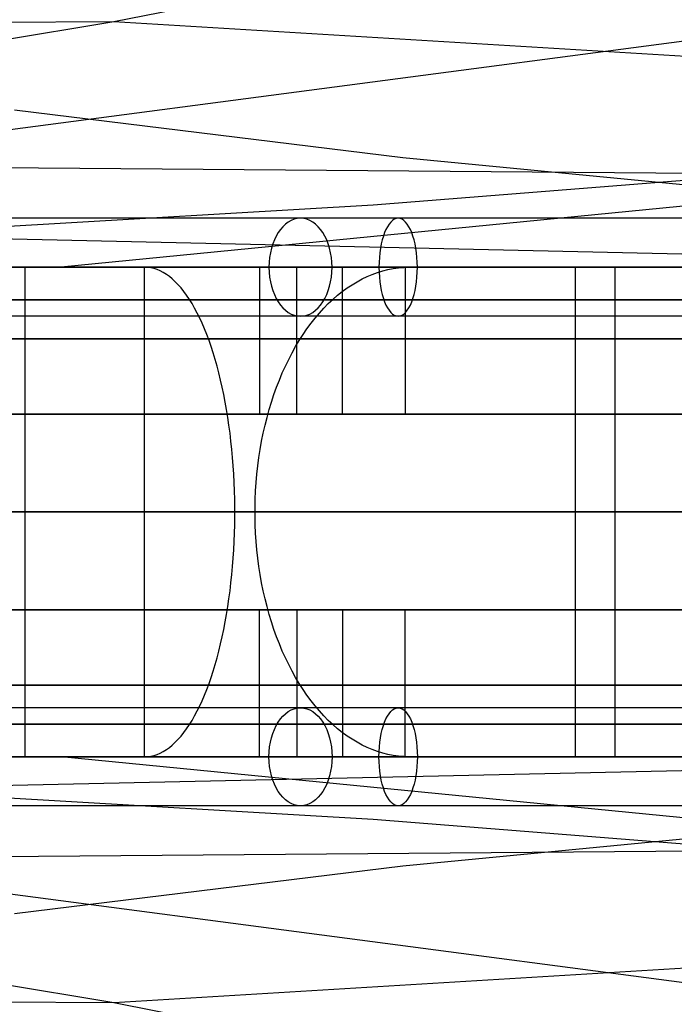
# Model space of a CAD drawing. Extents: x -3378 to 3007, y -425 to 173.
# Tile 33 of 256: x -3077 to -3037, y -356 to -296. Entities that reach past the tile are written whole.
import ezdxf

# ---------------------------------------------------------------- set-up
doc = ezdxf.new("R2010")
doc.units = 0
doc.layers.add('PREDEFINITO', color=7, linetype='CONTINUOUS')

msp = doc.modelspace()

# ---------------------------------------------------------------- linework, layer by layer
at = {"layer": 'PREDEFINITO'}
for p, q in [((-2989.634, -290.994, 1736.282), (-3142.137, -310.998, 1399.878)), ((-3071.545, -295.932, 2492.788), (-3059.665, -293.602, 2488.136)), ((-3158.728, -296.544, 2289.64), (-3071.545, -295.932, 2492.788)), ((-3095.415, -299.909, 2502.136), (-3071.545, -295.932, 2492.788)), ((-3071.545, -295.932, 2492.788), (-2895.086, -306.606, 2890.636)), ((-3053.806, -304.285, 1531.089), (-3077.62, -301.364, 1540.744)), ((-3205.478, -303.882, 2309.743), (-3031.505, -305.269, 2712.141)), ((-3029.97, -306.607, 1521.327), (-3053.806, -304.285, 1531.089)), ((-3055.626, -307.166, 2721.552), (-3031.505, -305.269, 2712.141)), ((-3079.677, -308.583, 2731.239), (-3055.626, -307.166, 2721.552)), ((-3029.97, -306.607, 1521.327), (-3074.758, -311.002, 1422.74)), ((-3167.441, -307.243, 2531.204), (-2999.429, -311.002, 2909.972)), ((-3086.756, -310.998, 2839.737), (-3074.851, -310.998, 2850.646)), ((-3068.911, -311.002, 1425.07), (-3084.017, -311.001, 1419.168)), ((-3077.001, -311.001, 1431.605), (-3077.001, -341.001, 1431.605)), ((-3073.32, -311.001, 1422.308), (-3077.001, -311.001, 1431.605)), ((-3076.382, -311.001, 2848.344), (-3069.687, -311.001, 2840.917)), ((-3074.851, -310.998, 2850.646), (-3062.695, -310.998, 2861.31)), ((-3069.639, -311.001, 1413.01), (-3071.111, -311.001, 1416.729)), ((-3069.687, -311.001, 2840.917), (-3069.687, -341.001, 2840.917)), ((-3069.448, -311.01, 1412.528), (-3069.639, -311.001, 1413.01)), ((-3069.258, -311.037, 1412.047), (-3069.448, -311.01, 1412.528)), ((-3069.068, -311.082, 1411.568), (-3069.258, -311.037, 1412.047)), ((-3068.879, -311.144, 1411.09), (-3069.068, -311.082, 1411.568)), ((-3053.945, -311.002, 1431.295), (-3068.911, -311.002, 1425.07)), ((-3068.69, -311.224, 1410.614), (-3068.879, -311.144, 1411.09)), ((-3068.503, -311.322, 1410.141), (-3068.69, -311.224, 1410.614)), ((-3068.317, -311.437, 1409.672), (-3068.503, -311.322, 1410.141)), ((-3062.695, -310.998, 2861.31), (-3050.311, -310.999, 2871.706)), ((-3062.612, -311.001, 1426.643), (-3062.612, -320.001, 1426.643)), ((-3060.317, -320.001, 1421.099), (-3060.317, -311.001, 1421.099)), ((-3057.508, -320.001, 2872.617), (-3057.508, -311.001, 2872.617)), ((-3055.687, -311.437, 2883.934), (-3055.369, -311.322, 2883.542)), ((-3055.369, -311.322, 2883.542), (-3055.048, -311.224, 2883.147)), ((-3055.048, -311.224, 2883.147), (-3054.726, -311.144, 2882.75)), ((-3054.726, -311.144, 2882.75), (-3054.402, -311.082, 2882.351)), ((-3054.402, -311.082, 2882.351), (-3054.077, -311.037, 2881.95)), ((-3054.077, -311.037, 2881.95), (-3053.751, -311.01, 2881.549)), ((-3039.12, -311.002, 1437.844), (-3053.945, -311.002, 1431.295)), ((-3053.751, -311.01, 2881.549), (-3053.424, -311.001, 2881.147)), ((-3053.673, -311.001, 2868.001), (-3053.673, -320.001, 2868.001)), ((-3053.424, -311.001, 2881.147), (-3050.903, -311.001, 2878.041)), ((-3050.311, -310.999, 2871.706), (-3037.705, -311, 2881.832)), ((-3047.121, -311.001, 2873.383), (-3040.818, -311.001, 2865.62)), ((-3043.255, -311.001, 1445.949), (-3043.255, -341.001, 1445.949)), ((-3039.115, -311.001, 1436.846), (-3043.255, -311.001, 1445.949)), ((-3040.818, -311.001, 2865.62), (-3040.818, -341.001, 2865.62)), ((-3024.441, -311.001, 1444.714), (-3039.12, -311.002, 1437.844)), ((-3037.705, -311, 2881.832), (-3024.881, -311.001, 2891.682)), ((-3068.133, -311.57, 1409.206), (-3068.317, -311.437, 1409.672)), ((-3067.951, -311.72, 1408.746), (-3068.133, -311.57, 1409.206)), ((-3067.77, -311.886, 1408.29), (-3067.951, -311.72, 1408.746)), ((-3067.592, -312.07, 1407.84), (-3067.77, -311.886, 1408.29)), ((-3056.929, -312.07, 2885.464), (-3056.624, -311.886, 2885.088)), ((-3056.624, -311.886, 2885.088), (-3056.315, -311.72, 2884.707)), ((-3056.315, -311.72, 2884.707), (-3056.003, -311.57, 2884.322)), ((-3056.003, -311.57, 2884.322), (-3055.687, -311.437, 2883.934)), ((-3067.416, -312.27, 1407.396), (-3067.592, -312.07, 1407.84)), ((-3067.243, -312.487, 1406.958), (-3067.416, -312.27, 1407.396)), ((-3067.073, -312.719, 1406.528), (-3067.243, -312.487, 1406.958)), ((-3057.818, -312.719, 2886.559), (-3057.527, -312.487, 2886.199)), ((-3057.527, -312.487, 2886.199), (-3057.23, -312.27, 2885.834)), ((-3057.23, -312.27, 2885.834), (-3056.929, -312.07, 2885.464)), ((-3066.906, -312.968, 1406.106), (-3067.073, -312.719, 1406.528)), ((-3066.742, -313.232, 1405.692), (-3066.906, -312.968, 1406.106)), ((-3058.385, -313.232, 2887.257), (-3058.104, -312.968, 2886.911)), ((-3058.104, -312.968, 2886.911), (-3057.818, -312.719, 2886.559)), ((-3066.581, -313.511, 1405.286), (-3066.742, -313.232, 1405.692)), ((-3066.424, -313.805, 1404.89), (-3066.581, -313.511, 1405.286)), ((-3066.271, -314.114, 1404.503), (-3066.424, -313.805, 1404.89)), ((-3059.191, -314.114, 2888.249), (-3058.929, -313.805, 2887.926)), ((-3058.929, -313.805, 2887.926), (-3058.66, -313.511, 2887.596)), ((-3058.66, -313.511, 2887.596), (-3058.385, -313.232, 2887.257)), ((-3066.122, -314.437, 1404.127), (-3066.271, -314.114, 1404.503)), ((-3059.446, -314.437, 2888.564), (-3059.191, -314.114, 2888.249)), ((-3065.977, -314.774, 1403.761), (-3066.122, -314.437, 1404.127)), ((-3065.837, -315.124, 1403.406), (-3065.977, -314.774, 1403.761)), ((-3059.934, -315.124, 2889.165), (-3059.694, -314.774, 2888.869)), ((-3059.694, -314.774, 2888.869), (-3059.446, -314.437, 2888.564)), ((-3065.701, -315.487, 1403.063), (-3065.837, -315.124, 1403.406)), ((-3065.57, -315.862, 1402.731), (-3065.701, -315.487, 1403.063)), ((-3060.392, -315.862, 2889.729), (-3060.167, -315.487, 2889.452)), ((-3060.167, -315.487, 2889.452), (-3059.934, -315.124, 2889.165)), ((-3065.443, -316.25, 1402.412), (-3065.57, -315.862, 1402.731)), ((-3060.608, -316.25, 2889.995), (-3060.392, -315.862, 2889.729)), ((-3065.322, -316.649, 1402.105), (-3065.443, -316.25, 1402.412)), ((-3065.206, -317.059, 1401.812), (-3065.322, -316.649, 1402.105)), ((-3061.015, -317.059, 2890.497), (-3060.816, -316.649, 2890.251)), ((-3060.816, -316.649, 2890.251), (-3060.608, -316.25, 2889.995)), ((-3065.095, -317.48, 1401.532), (-3065.206, -317.059, 1401.812)), ((-3061.205, -317.48, 2890.731), (-3061.015, -317.059, 2890.497)), ((-3064.989, -317.912, 1401.265), (-3065.095, -317.48, 1401.532)), ((-3064.889, -318.352, 1401.012), (-3064.989, -317.912, 1401.265)), ((-3061.557, -318.352, 2891.164), (-3061.386, -317.912, 2890.953)), ((-3061.386, -317.912, 2890.953), (-3061.205, -317.48, 2890.731)), ((-3064.795, -318.802, 1400.774), (-3064.889, -318.352, 1401.012)), ((-3061.719, -318.802, 2891.363), (-3061.557, -318.352, 2891.164)), ((-3064.706, -319.261, 1400.55), (-3064.795, -318.802, 1400.774)), ((-3061.871, -319.261, 2891.55), (-3061.719, -318.802, 2891.363)), ((-3064.624, -319.727, 1400.341), (-3064.706, -319.261, 1400.55)), ((-3064.547, -320.201, 1400.147), (-3064.624, -319.727, 1400.341)), ((-3062.144, -320.201, 2891.886), (-3062.012, -319.727, 2891.724)), ((-3062.012, -319.727, 2891.724), (-3061.871, -319.261, 2891.55)), ((-3064.476, -320.682, 1399.969), (-3064.547, -320.201, 1400.147)), ((-3062.612, -320.001, 1426.643), (-3060.317, -320.001, 1421.099)), ((-3062.265, -320.682, 2892.035), (-3062.144, -320.201, 2891.886)), ((-3053.673, -320.001, 2868.001), (-3057.508, -320.001, 2872.617)), ((-3064.412, -321.17, 1399.806), (-3064.476, -320.682, 1399.969)), ((-3062.375, -321.17, 2892.171), (-3062.265, -320.682, 2892.035)), ((-3064.353, -321.663, 1399.659), (-3064.412, -321.17, 1399.806)), ((-3062.475, -321.663, 2892.294), (-3062.375, -321.17, 2892.171)), ((-3064.301, -322.161, 1399.528), (-3064.353, -321.663, 1399.659)), ((-3064.256, -322.663, 1399.412), (-3064.301, -322.161, 1399.528)), ((-3062.642, -322.663, 2892.5), (-3062.564, -322.161, 2892.404)), ((-3062.564, -322.161, 2892.404), (-3062.475, -321.663, 2892.294)), ((-3064.217, -323.17, 1399.313), (-3064.256, -322.663, 1399.412)), ((-3062.709, -323.17, 2892.583), (-3062.642, -322.663, 2892.5)), ((-3064.184, -323.68, 1399.231), (-3064.217, -323.17, 1399.313)), ((-3062.765, -323.68, 2892.652), (-3062.709, -323.17, 2892.583)), ((-3064.158, -324.193, 1399.164), (-3064.184, -323.68, 1399.231)), ((-3062.81, -324.193, 2892.707), (-3062.765, -323.68, 2892.652)), ((-3064.138, -324.708, 1399.115), (-3064.158, -324.193, 1399.164)), ((-3062.844, -324.708, 2892.749), (-3062.81, -324.193, 2892.707)), ((-3064.125, -325.225, 1399.081), (-3064.138, -324.708, 1399.115)), ((-3064.118, -325.742, 1399.065), (-3064.125, -325.225, 1399.081)), ((-3062.878, -325.742, 2892.79), (-3062.866, -325.225, 2892.776)), ((-3062.866, -325.225, 2892.776), (-3062.844, -324.708, 2892.749)), ((-3064.118, -326.26, 1399.065), (-3064.118, -325.742, 1399.065)), ((-3062.878, -326.26, 2892.79), (-3062.878, -325.742, 2892.79)), ((-3064.125, -326.778, 1399.081), (-3064.118, -326.26, 1399.065)), ((-3062.866, -326.778, 2892.776), (-3062.878, -326.26, 2892.79)), ((-3064.138, -327.294, 1399.115), (-3064.125, -326.778, 1399.081)), ((-3062.844, -327.294, 2892.749), (-3062.866, -326.778, 2892.776)), ((-3064.158, -327.809, 1399.164), (-3064.138, -327.294, 1399.115)), ((-3062.81, -327.809, 2892.707), (-3062.844, -327.294, 2892.749)), ((-3064.184, -328.322, 1399.231), (-3064.158, -327.809, 1399.164)), ((-3062.765, -328.322, 2892.652), (-3062.81, -327.809, 2892.707)), ((-3064.256, -329.339, 1399.412), (-3064.217, -328.832, 1399.313)), ((-3064.217, -328.832, 1399.313), (-3064.184, -328.322, 1399.231)), ((-3062.709, -328.832, 2892.583), (-3062.765, -328.322, 2892.652)), ((-3062.642, -329.339, 2892.5), (-3062.709, -328.832, 2892.583)), ((-3064.301, -329.842, 1399.528), (-3064.256, -329.339, 1399.412)), ((-3062.564, -329.842, 2892.404), (-3062.642, -329.339, 2892.5)), ((-3064.353, -330.34, 1399.659), (-3064.301, -329.842, 1399.528)), ((-3062.475, -330.34, 2892.294), (-3062.564, -329.842, 2892.404)), ((-3064.412, -330.833, 1399.806), (-3064.353, -330.34, 1399.659)), ((-3062.375, -330.833, 2892.171), (-3062.475, -330.34, 2892.294)), ((-3064.476, -331.32, 1399.969), (-3064.412, -330.833, 1399.806)), ((-3062.265, -331.32, 2892.035), (-3062.375, -330.833, 2892.171)), ((-3064.624, -332.275, 1400.341), (-3064.547, -331.801, 1400.147)), ((-3064.547, -331.801, 1400.147), (-3064.476, -331.32, 1399.969)), ((-3062.144, -331.801, 2891.886), (-3062.265, -331.32, 2892.035)), ((-3062.012, -332.275, 2891.724), (-3062.144, -331.801, 2891.886)), ((-3064.706, -332.742, 1400.55), (-3064.624, -332.275, 1400.341)), ((-3062.612, -332.001, 1426.643), (-3060.317, -332.001, 1421.099)), ((-3062.612, -341.001, 1426.643), (-3062.612, -332.001, 1426.643)), ((-3061.871, -332.742, 2891.55), (-3062.012, -332.275, 2891.724)), ((-3060.317, -332.001, 1421.099), (-3060.317, -341.001, 1421.099)), ((-3053.673, -332.001, 2868.001), (-3057.508, -332.001, 2872.617)), ((-3057.508, -332.001, 2872.617), (-3057.508, -341.001, 2872.617)), ((-3053.673, -341.001, 2868.001), (-3053.673, -332.001, 2868.001)), ((-3064.795, -333.2, 1400.774), (-3064.706, -332.742, 1400.55)), ((-3061.719, -333.2, 2891.363), (-3061.871, -332.742, 2891.55)), ((-3064.989, -334.091, 1401.265), (-3064.889, -333.65, 1401.012)), ((-3064.889, -333.65, 1401.012), (-3064.795, -333.2, 1400.774)), ((-3061.557, -333.65, 2891.164), (-3061.719, -333.2, 2891.363)), ((-3061.386, -334.091, 2890.953), (-3061.557, -333.65, 2891.164)), ((-3065.095, -334.522, 1401.532), (-3064.989, -334.091, 1401.265)), ((-3061.205, -334.522, 2890.731), (-3061.386, -334.091, 2890.953)), ((-3065.206, -334.943, 1401.812), (-3065.095, -334.522, 1401.532)), ((-3061.015, -334.943, 2890.497), (-3061.205, -334.522, 2890.731)), ((-3065.443, -335.753, 1402.412), (-3065.322, -335.354, 1402.105)), ((-3065.322, -335.354, 1402.105), (-3065.206, -334.943, 1401.812)), ((-3060.816, -335.354, 2890.251), (-3061.015, -334.943, 2890.497)), ((-3060.608, -335.753, 2889.995), (-3060.816, -335.354, 2890.251)), ((-3065.701, -336.516, 1403.063), (-3065.57, -336.14, 1402.731)), ((-3065.57, -336.14, 1402.731), (-3065.443, -335.753, 1402.412)), ((-3060.392, -336.14, 2889.729), (-3060.608, -335.753, 2889.995)), ((-3060.167, -336.516, 2889.452), (-3060.392, -336.14, 2889.729)), ((-3065.837, -336.879, 1403.406), (-3065.701, -336.516, 1403.063)), ((-3059.934, -336.879, 2889.165), (-3060.167, -336.516, 2889.452)), ((-3066.122, -337.566, 1404.127), (-3065.977, -337.229, 1403.761)), ((-3065.977, -337.229, 1403.761), (-3065.837, -336.879, 1403.406)), ((-3059.694, -337.229, 2888.869), (-3059.934, -336.879, 2889.165)), ((-3059.446, -337.566, 2888.564), (-3059.694, -337.229, 2888.869)), ((-3066.424, -338.197, 1404.89), (-3066.271, -337.888, 1404.503)), ((-3066.271, -337.888, 1404.503), (-3066.122, -337.566, 1404.127)), ((-3059.191, -337.888, 2888.249), (-3059.446, -337.566, 2888.564)), ((-3058.929, -338.197, 2887.926), (-3059.191, -337.888, 2888.249)), ((-3066.742, -338.771, 1405.692), (-3066.581, -338.491, 1405.286)), ((-3066.581, -338.491, 1405.286), (-3066.424, -338.197, 1404.89)), ((-3058.66, -338.491, 2887.596), (-3058.929, -338.197, 2887.926)), ((-3058.385, -338.771, 2887.257), (-3058.66, -338.491, 2887.596)), ((-3067.073, -339.283, 1406.528), (-3066.906, -339.035, 1406.106)), ((-3066.906, -339.035, 1406.106), (-3066.742, -338.771, 1405.692)), ((-3058.104, -339.035, 2886.911), (-3058.385, -338.771, 2887.257)), ((-3057.818, -339.283, 2886.559), (-3058.104, -339.035, 2886.911)), ((-3067.592, -339.933, 1407.84), (-3067.416, -339.732, 1407.396)), ((-3067.416, -339.732, 1407.396), (-3067.243, -339.516, 1406.958)), ((-3067.243, -339.516, 1406.958), (-3067.073, -339.283, 1406.528)), ((-3057.527, -339.516, 2886.199), (-3057.818, -339.283, 2886.559)), ((-3057.23, -339.732, 2885.834), (-3057.527, -339.516, 2886.199)), ((-3056.929, -339.933, 2885.464), (-3057.23, -339.732, 2885.834)), ((-3068.133, -340.433, 1409.206), (-3067.951, -340.283, 1408.746)), ((-3067.951, -340.283, 1408.746), (-3067.77, -340.116, 1408.29)), ((-3067.77, -340.116, 1408.29), (-3067.592, -339.933, 1407.84)), ((-3056.624, -340.116, 2885.088), (-3056.929, -339.933, 2885.464)), ((-3056.315, -340.283, 2884.707), (-3056.624, -340.116, 2885.088)), ((-3056.003, -340.433, 2884.322), (-3056.315, -340.283, 2884.707)), ((-3069.448, -340.992, 1412.528), (-3069.258, -340.966, 1412.047)), ((-3069.258, -340.966, 1412.047), (-3069.068, -340.921, 1411.568)), ((-3069.068, -340.921, 1411.568), (-3068.879, -340.859, 1411.09)), ((-3068.879, -340.859, 1411.09), (-3068.69, -340.778, 1410.614)), ((-3068.69, -340.778, 1410.614), (-3068.503, -340.681, 1410.141)), ((-3068.503, -340.681, 1410.141), (-3068.317, -340.565, 1409.672)), ((-3068.317, -340.565, 1409.672), (-3068.133, -340.433, 1409.206)), ((-3055.687, -340.565, 2883.934), (-3056.003, -340.433, 2884.322)), ((-3055.369, -340.681, 2883.542), (-3055.687, -340.565, 2883.934)), ((-3055.048, -340.778, 2883.147), (-3055.369, -340.681, 2883.542)), ((-3054.726, -340.859, 2882.75), (-3055.048, -340.778, 2883.147)), ((-3054.402, -340.921, 2882.351), (-3054.726, -340.859, 2882.75)), ((-3054.077, -340.966, 2881.95), (-3054.402, -340.921, 2882.351)), ((-3053.751, -340.992, 2881.549), (-3054.077, -340.966, 2881.95)), ((-3167.441, -344.76, 2531.204), (-2999.429, -341.001, 2909.972)), ((-2989.634, -361.009, 1736.282), (-3142.137, -341.004, 1399.878)), ((-3086.756, -341.004, 2839.737), (-3074.851, -341.005, 2850.646)), ((-3068.911, -341, 1425.07), (-3084.017, -341.002, 1419.168)), ((-3077.001, -341.001, 1431.605), (-3073.32, -341.001, 1422.308)), ((-3069.687, -341.001, 2840.917), (-3076.382, -341.001, 2848.344)), ((-3074.851, -341.005, 2850.646), (-3062.695, -341.005, 2861.31)), ((-3029.97, -345.396, 1521.327), (-3074.758, -341.001, 1422.74)), ((-3071.111, -341.001, 1416.729), (-3069.639, -341.001, 1413.01)), ((-3069.639, -341.001, 1413.01), (-3069.448, -340.992, 1412.528)), ((-3053.945, -341, 1431.295), (-3068.911, -341, 1425.07)), ((-3062.695, -341.005, 2861.31), (-3050.311, -341.004, 2871.706)), ((-3039.12, -341.001, 1437.844), (-3053.945, -341, 1431.295)), ((-3053.424, -341.001, 2881.147), (-3053.751, -340.992, 2881.549)), ((-3050.903, -341.001, 2878.041), (-3053.424, -341.001, 2881.147)), ((-3050.311, -341.004, 2871.706), (-3037.705, -341.003, 2881.832)), ((-3040.818, -341.001, 2865.62), (-3047.121, -341.001, 2873.383)), ((-3043.255, -341.001, 1445.949), (-3039.115, -341.001, 1436.846)), ((-3024.441, -341.002, 1444.714), (-3039.12, -341.001, 1437.844)), ((-3037.705, -341.003, 2881.832), (-3024.881, -341.002, 2891.682)), ((-3079.677, -343.42, 2731.239), (-3055.626, -344.836, 2721.552)), ((-3055.626, -344.836, 2721.552), (-3031.505, -346.734, 2712.141)), ((-3071.545, -356.071, 2492.788), (-2895.086, -345.396, 2890.636)), ((-3029.97, -345.396, 1521.327), (-3053.806, -347.717, 1531.089)), ((-3205.478, -348.121, 2309.743), (-3031.505, -346.734, 2712.141)), ((-3053.806, -347.717, 1531.089), (-3077.62, -350.639, 1540.744)), ((-3095.415, -352.093, 2502.136), (-3071.545, -356.071, 2492.788)), ((-3158.728, -355.459, 2289.64), (-3071.545, -356.071, 2492.788)), ((-3071.545, -356.071, 2492.788), (-3059.665, -358.4, 2488.136))]:
    msp.add_line(p, q, dxfattribs=at)
at = {"layer": 'PREDEFINITO', "extrusion": (-0.764093, -3.22342e-07, -0.645106)}
msp.add_circle((311, 4165.15, 488.325), 3, dxfattribs=at)
at = {"layer": 'PREDEFINITO', "extrusion": (-0.919832, -3.88043e-07, -0.392313)}
msp.add_circle((311, 2511.651, 2249.05), 3, dxfattribs=at)
at = {"layer": 'PREDEFINITO', "extrusion": (0.764093, 3.22343e-07, 0.645106)}
msp.add_circle((-341, 4165.15, -488.325), 3, dxfattribs=at)
at = {"layer": 'PREDEFINITO', "extrusion": (0.919832, 3.88043e-07, 0.392313)}
msp.add_circle((-341, 2511.651, -2249.05), 3, dxfattribs=at)
at = {"layer": 'PREDEFINITO', "extrusion": (4.21863e-07, -1, 1.01953e-15)}
for centre in [(-2577.55, 2296, 308), (-2577.55, 2296, 338)]:
    msp.add_arc(centre, 747.999, 91.923078, 180.000014, dxfattribs=at)
at = {"layer": 'PREDEFINITO', "extrusion": (-4.21863e-07, 1, -1.1637e-15)}
msp.add_arc((3347.549, 2116, -308), 747.999, 179.999975, 268.076932, dxfattribs=at)
at = {"layer": 'PREDEFINITO', "extrusion": (2.97209e-08, -1, -9.05094e-16)}
msp.add_arc((-3347.55, 2115, 311.001), 755, 271.138407, 359.999998, dxfattribs=at)
at = {"layer": 'PREDEFINITO', "extrusion": (2.97209e-08, -1, 8.01621e-16)}
msp.add_arc((-2577.549, 2295, 311.001), 755, 91.138411, 179.999994, dxfattribs=at)
at = {"layer": 'PREDEFINITO', "extrusion": (2.97209e-08, -1, 1.09608e-15)}
msp.add_arc((-3347.55, 2115, 311.001), 751, 271.449718, 359.999998, dxfattribs=at)
at = {"layer": 'PREDEFINITO', "extrusion": (2.97209e-08, -1, 8.67868e-16)}
msp.add_arc((-2577.549, 2295, 311.001), 751, 91.449717, 179.999999, dxfattribs=at)
at = {"layer": 'PREDEFINITO', "extrusion": (4.21863e-07, -1, 1.63185e-15)}
msp.add_arc((-2577.55, 2296, 311), 750.999, 91.923078, 180.000014, dxfattribs=at)
at = {"layer": 'PREDEFINITO', "extrusion": (-2.97209e-08, 1, -2.54236e-16)}
msp.add_arc((3347.55, 2115, -311.001), 744.999, 180.000002, 268.076906, dxfattribs=at)
at = {"layer": 'PREDEFINITO', "extrusion": (-2.97209e-08, 1, -6.09296e-17)}
msp.add_arc((2577.549, 2295, -311.001), 744.999, 360, 88.076908, dxfattribs=at)
at = {"layer": 'PREDEFINITO', "extrusion": (4.21863e-07, -1, 2.1415e-17)}
msp.add_arc((-2577.55, 2296, 311), 744.999, 91.923078, 180.000014, dxfattribs=at)
at = {"layer": 'PREDEFINITO', "extrusion": (-4.21863e-07, 1, -4.12786e-16)}
msp.add_arc((3347.549, 2116, -311), 744.999, 179.999975, 268.076932, dxfattribs=at)
at = {"layer": 'PREDEFINITO', "extrusion": (-4.21863e-07, 1, 5.89184e-16)}
msp.add_arc((3347.549, 2116, -311), 750.999, 179.999975, 268.076932, dxfattribs=at)
at = {"layer": 'PREDEFINITO', "extrusion": (2.97209e-08, -1, 8.86255e-16)}
msp.add_arc((-3347.549, 2115, 311.001), 735, 272.729396, 0.000003, dxfattribs=at)
at = {"layer": 'PREDEFINITO', "extrusion": (2.97209e-08, -1, -1.28419e-16)}
msp.add_arc((-2577.55, 2295, 311.001), 735, 92.729402, 179.999996, dxfattribs=at)
at = {"layer": 'PREDEFINITO', "extrusion": (2.97209e-08, -1, -7.56415e-16)}
msp.add_arc((-3347.55, 2115, 313.001), 751, 271.449718, 359.999998, dxfattribs=at)
at = {"layer": 'PREDEFINITO', "extrusion": (2.97209e-08, -1, 2.53412e-16)}
msp.add_arc((-2577.549, 2295, 313.001), 751, 91.449718, 179.999999, dxfattribs=at)
at = {"layer": 'PREDEFINITO', "extrusion": (2.97209e-08, -1, -4.32057e-16)}
msp.add_arc((-3347.55, 2115, 313.001), 744.999, 271.923096, 359.999997, dxfattribs=at)
at = {"layer": 'PREDEFINITO', "extrusion": (2.97209e-08, -1, -8.06199e-16)}
msp.add_arc((-2577.549, 2295, 313.001), 744.999, 91.923094, 180, dxfattribs=at)
at = {"layer": 'PREDEFINITO', "extrusion": (4.21863e-07, -1, 1.91122e-15)}
msp.add_arc((-2577.55, 2296, 314), 747.999, 91.923078, 180.000014, dxfattribs=at)
at = {"layer": 'PREDEFINITO', "extrusion": (-4.21863e-07, 1, -7.09288e-16)}
msp.add_arc((3347.549, 2116, -314), 747.999, 179.999975, 268.076932, dxfattribs=at)
at = {"layer": 'PREDEFINITO', "extrusion": (2.97209e-08, -1, 2.90228e-17)}
msp.add_arc((-3347.55, 2115, 315.395), 765.607, 270.328796, 359.999998, dxfattribs=at)
at = {"layer": 'PREDEFINITO', "extrusion": (2.97209e-08, -1, -2.04601e-16)}
msp.add_arc((-2577.549, 2295, 315.395), 765.607, 90.328797, 179.999997, dxfattribs=at)
at = {"layer": 'PREDEFINITO', "extrusion": (2.97209e-08, -1, -9.73261e-16)}
msp.add_arc((-3347.55, 2115, 320.001), 751, 271.449718, 359.999998, dxfattribs=at)
at = {"layer": 'PREDEFINITO', "extrusion": (2.97209e-08, -1, 3.65683e-17)}
msp.add_arc((-2577.549, 2295, 320.001), 751, 91.449718, 179.999999, dxfattribs=at)
at = {"layer": 'PREDEFINITO', "extrusion": (2.97209e-08, -1, -1.47975e-15)}
msp.add_arc((-3347.55, 2115, 320.001), 748, 271.685444, 359.999998, dxfattribs=at)
at = {"layer": 'PREDEFINITO', "extrusion": (2.97209e-08, -1, -1.58562e-16)}
msp.add_arc((-2577.549, 2295, 320.001), 748, 91.685443, 179.999999, dxfattribs=at)
at = {"layer": 'PREDEFINITO', "extrusion": (2.97209e-08, -1, -7.47677e-16)}
msp.add_arc((-3347.55, 2115, 320.001), 744.999, 271.923096, 359.999997, dxfattribs=at)
at = {"layer": 'PREDEFINITO', "extrusion": (2.97209e-08, -1, 6.55085e-16)}
msp.add_arc((-2577.549, 2295, 320.001), 744.999, 91.923094, 180, dxfattribs=at)
at = {"layer": 'PREDEFINITO', "extrusion": (2.97209e-08, -1, -3.03496e-16)}
msp.add_arc((-3347.55, 2115, 326.001), 770, 270, 0, dxfattribs=at)
at = {"layer": 'PREDEFINITO', "extrusion": (2.97209e-08, -1, 3.84815e-16)}
msp.add_arc((-2577.55, 2295, 326.001), 770, 90, 180, dxfattribs=at)
at = {"layer": 'PREDEFINITO', "extrusion": (2.97209e-08, -1, 1.4365e-18)}
msp.add_arc((-3347.549, 2115, 326.001), 735, 272.729396, 0.000003, dxfattribs=at)
at = {"layer": 'PREDEFINITO', "extrusion": (2.97209e-08, -1, 8.73036e-18)}
msp.add_arc((-2577.55, 2295, 326.001), 735, 92.729402, 179.999996, dxfattribs=at)
at = {"layer": 'PREDEFINITO', "extrusion": (2.97209e-08, -1, -1.22048e-17)}
msp.add_arc((-3347.55, 2115, 332.001), 751, 271.449718, 359.999998, dxfattribs=at)
at = {"layer": 'PREDEFINITO', "extrusion": (2.97209e-08, -1, 9.97622e-16)}
msp.add_arc((-2577.549, 2295, 332.001), 751, 91.449718, 179.999999, dxfattribs=at)
at = {"layer": 'PREDEFINITO', "extrusion": (2.97209e-08, -1, 4.72024e-16)}
msp.add_arc((-3347.55, 2115, 332.001), 748, 271.685444, 359.999998, dxfattribs=at)
at = {"layer": 'PREDEFINITO', "extrusion": (2.97209e-08, -1, 2.94403e-16)}
msp.add_arc((-2577.549, 2295, 332.001), 748, 91.685443, 179.999999, dxfattribs=at)
at = {"layer": 'PREDEFINITO', "extrusion": (2.97209e-08, -1, 5.28467e-16)}
msp.add_arc((-3347.55, 2115, 332.001), 744.999, 271.923096, 359.999997, dxfattribs=at)
at = {"layer": 'PREDEFINITO', "extrusion": (2.97209e-08, -1, -6.17532e-16)}
msp.add_arc((-2577.549, 2295, 332.001), 744.999, 91.923094, 180, dxfattribs=at)
at = {"layer": 'PREDEFINITO', "extrusion": (2.97209e-08, -1, -1.41226e-15)}
msp.add_arc((-3347.55, 2115, 336.608), 765.607, 270.328796, 359.999998, dxfattribs=at)
at = {"layer": 'PREDEFINITO', "extrusion": (2.97209e-08, -1, 4.91802e-16)}
msp.add_arc((-2577.549, 2295, 336.608), 765.607, 90.328797, 179.999997, dxfattribs=at)
at = {"layer": 'PREDEFINITO', "extrusion": (-4.21863e-07, 1, -5.5211e-16)}
msp.add_arc((3347.549, 2116, -338), 747.999, 179.999975, 268.076932, dxfattribs=at)
at = {"layer": 'PREDEFINITO', "extrusion": (2.97209e-08, -1, 4.60949e-16)}
msp.add_arc((-3347.55, 2115, 339.001), 751, 271.449718, 359.999998, dxfattribs=at)
at = {"layer": 'PREDEFINITO', "extrusion": (2.97209e-08, -1, 2.76832e-16)}
msp.add_arc((-2577.549, 2295, 339.001), 751, 91.449718, 179.999999, dxfattribs=at)
at = {"layer": 'PREDEFINITO', "extrusion": (2.97209e-08, -1, 2.12848e-16)}
msp.add_arc((-3347.55, 2115, 339.001), 744.999, 271.923096, 359.999997, dxfattribs=at)
at = {"layer": 'PREDEFINITO', "extrusion": (2.97209e-08, -1, -1.06412e-16)}
msp.add_arc((-2577.549, 2295, 339.001), 744.999, 91.923094, 180, dxfattribs=at)
at = {"layer": 'PREDEFINITO', "extrusion": (2.97209e-08, -1, -4.65558e-16)}
msp.add_arc((-3347.55, 2115, 341.001), 755, 271.138407, 359.999998, dxfattribs=at)
at = {"layer": 'PREDEFINITO', "extrusion": (2.97209e-08, -1, -2.48941e-16)}
msp.add_arc((-2577.549, 2295, 341.001), 755, 91.138411, 179.999994, dxfattribs=at)
at = {"layer": 'PREDEFINITO', "extrusion": (2.97209e-08, -1, 1.65814e-16)}
msp.add_arc((-3347.55, 2115, 341.001), 751, 271.449718, 359.999998, dxfattribs=at)
at = {"layer": 'PREDEFINITO', "extrusion": (2.97209e-08, -1, 2.32079e-16)}
msp.add_arc((-2577.549, 2295, 341.001), 751, 91.449717, 179.999999, dxfattribs=at)
at = {"layer": 'PREDEFINITO', "extrusion": (4.21863e-07, -1, 1.60124e-15)}
msp.add_arc((-2577.55, 2296, 341), 750.999, 91.923078, 180.000014, dxfattribs=at)
at = {"layer": 'PREDEFINITO', "extrusion": (-2.97209e-08, 1, -6.93284e-16)}
msp.add_arc((3347.55, 2115, -341.001), 744.999, 180.000002, 268.076906, dxfattribs=at)
at = {"layer": 'PREDEFINITO', "extrusion": (-2.97209e-08, 1, 6.45687e-16)}
msp.add_arc((2577.549, 2295, -341.001), 744.999, 360, 88.076908, dxfattribs=at)
at = {"layer": 'PREDEFINITO', "extrusion": (-4.21863e-07, 1, 1.17545e-15)}
msp.add_arc((3347.549, 2116, -341), 744.999, 179.999975, 268.076932, dxfattribs=at)
at = {"layer": 'PREDEFINITO', "extrusion": (4.21863e-07, -1, 5.56557e-16)}
msp.add_arc((-2577.55, 2296, 341), 744.999, 91.923078, 180.000014, dxfattribs=at)
at = {"layer": 'PREDEFINITO', "extrusion": (-4.21863e-07, 1, -2.37727e-16)}
msp.add_arc((3347.549, 2116, -341), 750.999, 179.999975, 268.076932, dxfattribs=at)
at = {"layer": 'PREDEFINITO', "extrusion": (2.97209e-08, -1, -1.10637e-16)}
msp.add_arc((-3347.549, 2115, 341.001), 735, 272.729396, 0.000003, dxfattribs=at)
at = {"layer": 'PREDEFINITO', "extrusion": (2.97209e-08, -1, -3.21605e-16)}
msp.add_arc((-2577.55, 2295, 341.001), 735, 92.729402, 179.999996, dxfattribs=at)
at = {"layer": 'PREDEFINITO', "extrusion": (4.21863e-07, -1, 1.2689e-15)}
msp.add_arc((-2577.55, 2296, 344), 747.999, 91.923078, 180.000014, dxfattribs=at)
at = {"layer": 'PREDEFINITO', "extrusion": (-4.21863e-07, 1, -5.21378e-16)}
msp.add_arc((3347.549, 2116, -344), 747.999, 179.999975, 268.076932, dxfattribs=at)

doc.saveas('drawing.dxf')
